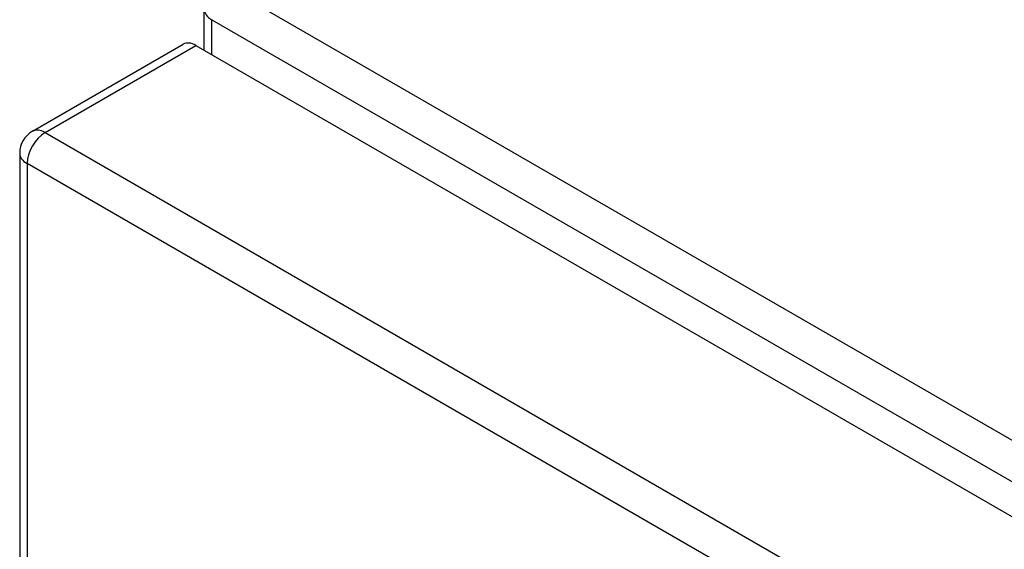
# Model space of a CAD drawing. Header units: inches. Extents: x 25 to 686, y 75 to 314.
# Tile 100 of 160: x 584.64 to 588.49, y 306.67 to 308.75. Entities that reach past the tile are written whole.
import ezdxf

# ---------------------------------------------------------------- set-up
doc = ezdxf.new("R2010")
doc.units = ezdxf.units.IN
doc.header["$MEASUREMENT"] = 0
doc.layers.add('Visible Edges(ANSI)', color=7, linetype='Continuous', lineweight=25)
doc.layers.add('Visible Tangent Edges(ANSI)', color=7, linetype='Continuous', lineweight=25)

msp = doc.modelspace()

# ---------------------------------------------------------------- linework, layer by layer
at = {"layer": 'Visible Edges(ANSI)'}
for p, q in [((585.3575, 308.6269), (585.3575, 308.7868)), ((584.6851, 308.3097), (585.2755, 308.6506)), ((585.325, 308.6457), (631.7147, 281.8626)), ((584.6356, 308.224), (584.6356, 286.4072))]:
    msp.add_line(p, q, dxfattribs=at)
msp.add_arc((584.7346, 308.224), 0.099, 120, 180, dxfattribs=at)
msp.add_ellipse((585.325, 308.5649), major_axis=(-0.0495, 0.0857), ratio=0.57735, start_param=5.497787, end_param=6.283185, dxfattribs=at)
at = {"layer": 'Visible Tangent Edges(ANSI)'}
for p, q in [((631.9856, 282.0041), (585.4565, 308.8677)), ((585.3865, 308.7464), (631.9156, 281.8829)), ((585.3865, 308.6102), (585.3865, 308.7464)), ((584.7346, 308.3048), (585.325, 308.6457)), ((584.7346, 308.3048), (631.1243, 281.5217)), ((631.0543, 281.4004), (584.6646, 308.1836)), ((584.6646, 308.1836), (584.6646, 286.3668))]:
    msp.add_line(p, q, dxfattribs=at)
for centre, major_axis, start_param, end_param in [((585.4565, 308.7868), (-0.099, 0), 0, 0.785398), ((584.7346, 308.224), (-0.0495, -0.0857), 3.926991, 5.497787), ((584.7346, 308.224), (-0.0495, 0.0857), 5.497787, 6.283185), ((584.7346, 308.224), (-0.099, 0), 0, 0.785398)]:
    msp.add_ellipse(centre, major_axis=major_axis, ratio=0.57735, start_param=start_param, end_param=end_param, dxfattribs=at)

doc.saveas('drawing.dxf')
